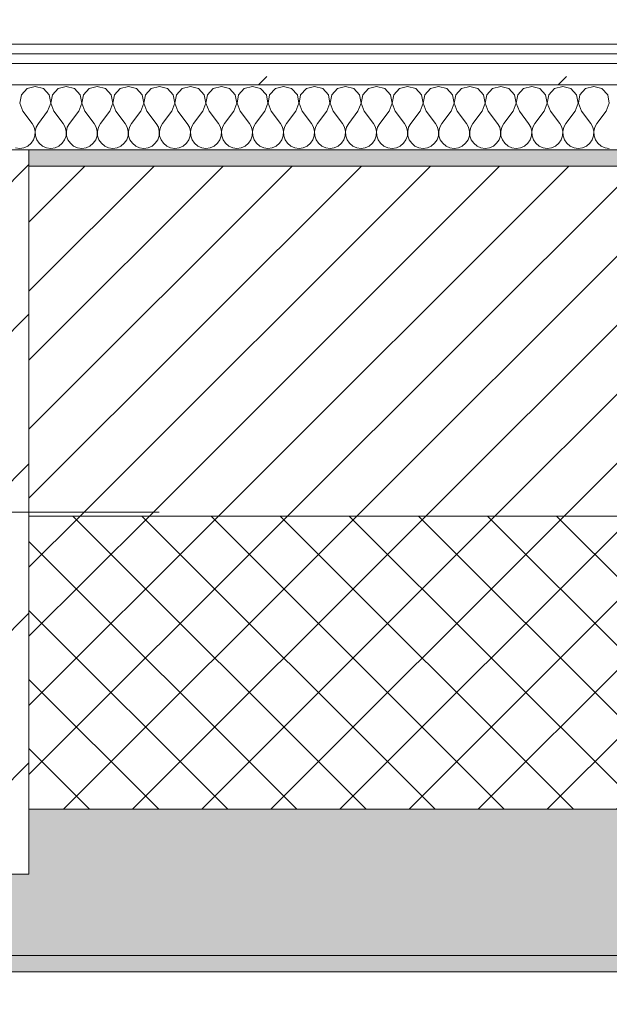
# Model space of a CAD drawing. Header units: millimetres. Extents: x -30280 to 19093, y -18706 to 4378.
# Tile 40 of 206: x -21524 to -21162, y -1719 to -1114. Entities that reach past the tile are written whole.
import ezdxf

# ---------------------------------------------------------------- set-up
doc = ezdxf.new("R2010")
doc.units = ezdxf.units.MM
doc.header["$MEASUREMENT"] = 0
doc.linetypes.add('Wipeout_Contour', pattern=[1000, 0, -1000])
for name, color, linetype in [('10_ESTR_Pilars', 7, 'Continuous'), ('12_FAÇ_Façana', 7, 'Continuous'), ('Nuevo_08_E_Envans secs', 7, 'Continuous')]:
    doc.layers.add(name, color=color, linetype=linetype)
for name, color, linetype, lineweight in [('10_ESTR_Pilars_Pluma_Nº__20', 1, 'Continuous', 5), ('10_ESTR_Pilars_Pluma_Nº__28', 7, 'Continuous', 20), ('10_ESTR_Pilars_Pluma_Nº__42', 8, 'Continuous', 25), ('12_FAÇ_Façana_Pluma_Nº__2', 8, 'Continuous', 5), ('12_FAÇ_Façana_Pluma_Nº__7', 7, 'Continuous', 5), ('Nuevo_08_E_Envans secs_Pluma_Nº__1', 7, 'Continuous', 5)]:
    doc.layers.add(name, color=color, linetype=linetype, lineweight=lineweight)
for name, color, linetype, lineweight, true_color in [('12_FAÇ_Façana_Pluma_Nº__102', 7, 'Continuous', 5, 0xcccccc), ('12_FAÇ_Façana_Pluma_Nº__174', 7, 'Continuous', 13, 0xe4ad2c), ('12_FAÇ_Façana_Pluma_Nº__176', 7, 'Continuous', 15, 0x93a0c6), ('Nuevo_08_E_Envans secs_Pluma_Nº__102', 7, 'Continuous', 5, 0xcccccc), ('Nuevo_08_E_Envans secs_Pluma_Nº__171', 171, 'Continuous', 13, 0xaaaaff), ('Nuevo_08_E_Envans secs_Pluma_Nº__177', 7, 'Continuous', 15, 0xf7e046)]:
    doc.layers.add(name, color=color, linetype=linetype, lineweight=lineweight, true_color=true_color)
pattern_1 = [(45, (0, 0), (-183.8478, 183.8478), [195, -65]), (45, (7e-14, 183.85), (-183.8478, 183.8478), [195, -65])]

# ---------------------------------------------------------------- blocks, each defined once
blk = doc.blocks.new('Muro_14_1', base_point=(-24166.43, -1193.98))
at = {"layer": '12_FAÇ_Façana_Pluma_Nº__102', "linetype": 'Continuous', "lineweight": 0, "true_color": 0xe5e5e5}
for points in [[(-21871.11, -1598.98), (-24166.43, -1598.98), (-24166.43, -1688.98), (-20233.93, -1688.98), (-20233.93, -1598.98), (-21518.13, -1598.98), (-21518.13, -1638.98), (-21871.11, -1638.98)], [(-24166.43, -1698.98), (-20233.93, -1698.98), (-20233.93, -1688.98), (-24166.43, -1688.98)]]:
    blk.add_hatch(color=254, dxfattribs=at).paths.add_polyline_path(points)
at = {"layer": '12_FAÇ_Façana_Pluma_Nº__174', "linetype": 'Continuous', "lineweight": 13, "true_color": 0xe4ad2c}
h = blk.add_hatch(dxfattribs=at)
h.set_pattern_fill('SATE_Aislamiento_0001', color=42, style=0, pattern_type=2)
h.set_pattern_definition([(45, (0, 0), (-21.213203, 21.213203), []), (135, (0, 0), (21.213203, 21.213203), [])])
h.paths.add_polyline_path([(-21518.13, -1598.98), (-20233.93, -1598.98), (-20233.93, -1418.98), (-21518.13, -1418.98)])
at = {"layer": '12_FAÇ_Façana_Pluma_Nº__176', "linetype": 'Continuous', "lineweight": 0, "true_color": 0x495063}
blk.add_hatch(color=251, dxfattribs=at).paths.add_polyline_path([(-21518.13, -1193.97), (-21518.13, -1203.98), (-20233.93, -1203.98), (-20233.93, -1193.98)])
at = {"layer": '12_FAÇ_Façana_Pluma_Nº__2', "linetype": 'Continuous', "lineweight": 5}
h = blk.add_hatch(dxfattribs=at)
h.set_pattern_fill('Ceramic_0001', color=8, style=0, pattern_type=2)
h.set_pattern_definition([(45, (0, 0), (-21.213203, 21.213203), [])])
h.paths.add_polyline_path([(-21518.13, -1418.98), (-20233.93, -1418.98), (-20233.93, -1203.98), (-21518.13, -1203.98)])
at = {"layer": '12_FAÇ_Façana_Pluma_Nº__7', "color": 7, "linetype": 'Continuous', "lineweight": 5}
for p, q in [((-20233.93, -1203.98), (-21518.13, -1203.98)), ((-21518.13, -1418.98), (-20233.93, -1418.98)), ((-21518.13, -1598.98), (-20233.93, -1598.98)), ((-24166.43, -1688.98), (-20233.93, -1688.98))]:
    blk.add_line(p, q, dxfattribs=at)
at = {"layer": '12_FAÇ_Façana_Pluma_Nº__7', "color": 7, "linetype": 'Continuous', "lineweight": 5, "flags": 128}
for points in [[(-20233.93, -1193.98), (-21518.13, -1193.98)], [(-24166.43, -1698.98), (-20233.93, -1698.98)]]:
    blk.add_lwpolyline(points, dxfattribs=at)
blk = doc.blocks.new('*X424')
at = {"layer": 'Nuevo_08_E_Envans secs_Pluma_Nº__102', "color": 254, "linetype": 'Continuous', "lineweight": 5, "true_color": 0xcccccc}
for p, q in [((-21514.29, -1154.93), (-21519.29, -1156.35)), ((-21509.28, -1156.35), (-21514.29, -1154.93)), ((-21495.24, -1154.93), (-21500.25, -1156.35)), ((-21490.23, -1156.35), (-21495.24, -1154.93)), ((-21476.19, -1154.93), (-21481.2, -1156.35)), ((-21471.18, -1156.35), (-21476.19, -1154.93)), ((-21457.14, -1154.93), (-21462.15, -1156.35)), ((-21452.14, -1156.35), (-21457.14, -1154.93)), ((-21438.1, -1154.93), (-21443.1, -1156.35)), ((-21433.09, -1156.35), (-21438.1, -1154.93)), ((-21419.05, -1154.93), (-21424.05, -1156.35)), ((-21414.04, -1156.35), (-21419.05, -1154.93)), ((-21400, -1154.93), (-21405.01, -1156.35)), ((-21394.99, -1156.35), (-21400, -1154.93)), ((-21380.95, -1154.93), (-21385.96, -1156.35)), ((-21375.95, -1156.35), (-21380.95, -1154.93)), ((-21361.9, -1154.93), (-21366.91, -1156.35)), ((-21356.9, -1156.35), (-21361.9, -1154.93)), ((-21342.86, -1154.93), (-21347.86, -1156.35)), ((-21337.85, -1156.35), (-21342.86, -1154.93)), ((-21323.81, -1154.93), (-21328.82, -1156.35)), ((-21318.8, -1156.35), (-21323.81, -1154.93)), ((-21304.76, -1154.93), (-21309.77, -1156.35)), ((-21299.75, -1156.35), (-21304.76, -1154.93)), ((-21285.71, -1154.93), (-21290.72, -1156.35)), ((-21280.71, -1156.35), (-21285.71, -1154.93)), ((-21266.67, -1154.93), (-21271.67, -1156.35)), ((-21261.66, -1156.35), (-21266.67, -1154.93)), ((-21247.62, -1154.93), (-21252.63, -1156.35)), ((-21242.61, -1156.35), (-21247.62, -1154.93)), ((-21228.57, -1154.93), (-21233.58, -1156.35)), ((-21223.56, -1156.35), (-21228.57, -1154.93)), ((-21209.52, -1154.93), (-21214.53, -1156.35)), ((-21204.52, -1156.35), (-21209.52, -1154.93)), ((-21190.48, -1154.93), (-21195.48, -1156.35)), ((-21185.47, -1156.35), (-21190.48, -1154.93)), ((-21171.43, -1154.93), (-21176.44, -1156.35)), ((-21166.42, -1156.35), (-21171.43, -1154.93)), ((-21522.8, -1160.19), (-21523.77, -1165.31)), ((-21519.29, -1156.35), (-21522.8, -1160.19)), ((-21505.77, -1160.19), (-21509.28, -1156.35)), ((-21504.8, -1165.31), (-21505.77, -1160.19)), ((-21503.76, -1160.19), (-21504.72, -1165.31)), ((-21500.25, -1156.35), (-21503.76, -1160.19)), ((-21486.72, -1160.19), (-21490.23, -1156.35)), ((-21485.75, -1165.31), (-21486.72, -1160.19)), ((-21484.71, -1160.19), (-21485.68, -1165.31)), ((-21481.2, -1156.35), (-21484.71, -1160.19)), ((-21467.67, -1160.19), (-21471.18, -1156.35)), ((-21466.71, -1165.31), (-21467.67, -1160.19)), ((-21465.66, -1160.19), (-21466.63, -1165.31)), ((-21462.15, -1156.35), (-21465.66, -1160.19)), ((-21448.62, -1160.19), (-21452.14, -1156.35)), ((-21447.66, -1165.31), (-21448.62, -1160.19)), ((-21446.61, -1160.19), (-21447.58, -1165.31)), ((-21443.1, -1156.35), (-21446.61, -1160.19)), ((-21429.58, -1160.19), (-21433.09, -1156.35)), ((-21428.61, -1165.31), (-21429.58, -1160.19)), ((-21427.57, -1160.19), (-21428.53, -1165.31)), ((-21424.05, -1156.35), (-21427.57, -1160.19)), ((-21410.53, -1160.19), (-21414.04, -1156.35)), ((-21409.56, -1165.31), (-21410.53, -1160.19)), ((-21408.52, -1160.19), (-21409.49, -1165.31)), ((-21405.01, -1156.35), (-21408.52, -1160.19)), ((-21391.48, -1160.19), (-21394.99, -1156.35)), ((-21390.51, -1165.31), (-21391.48, -1160.19)), ((-21389.47, -1160.19), (-21390.44, -1165.31)), ((-21385.96, -1156.35), (-21389.47, -1160.19)), ((-21372.43, -1160.19), (-21375.95, -1156.35)), ((-21371.47, -1165.31), (-21372.43, -1160.19)), ((-21370.42, -1160.19), (-21371.39, -1165.31)), ((-21366.91, -1156.35), (-21370.42, -1160.19)), ((-21353.39, -1160.19), (-21356.9, -1156.35)), ((-21352.42, -1165.31), (-21353.39, -1160.19)), ((-21351.38, -1160.19), (-21352.34, -1165.31)), ((-21347.86, -1156.35), (-21351.38, -1160.19)), ((-21334.34, -1160.19), (-21337.85, -1156.35)), ((-21333.37, -1165.31), (-21334.34, -1160.19)), ((-21332.33, -1160.19), (-21333.29, -1165.31)), ((-21328.82, -1156.35), (-21332.33, -1160.19)), ((-21315.29, -1160.19), (-21318.8, -1156.35)), ((-21314.32, -1165.31), (-21315.29, -1160.19)), ((-21313.28, -1160.19), (-21314.25, -1165.31)), ((-21309.77, -1156.35), (-21313.28, -1160.19)), ((-21296.24, -1160.19), (-21299.75, -1156.35)), ((-21295.28, -1165.31), (-21296.24, -1160.19)), ((-21294.23, -1160.19), (-21295.2, -1165.31)), ((-21290.72, -1156.35), (-21294.23, -1160.19)), ((-21277.2, -1160.19), (-21280.71, -1156.35)), ((-21276.23, -1165.31), (-21277.2, -1160.19)), ((-21275.19, -1160.19), (-21276.15, -1165.31)), ((-21271.67, -1156.35), (-21275.19, -1160.19)), ((-21258.15, -1160.19), (-21261.66, -1156.35)), ((-21257.18, -1165.31), (-21258.15, -1160.19)), ((-21256.14, -1160.19), (-21257.1, -1165.31)), ((-21252.63, -1156.35), (-21256.14, -1160.19)), ((-21239.1, -1160.19), (-21242.61, -1156.35)), ((-21238.13, -1165.31), (-21239.1, -1160.19)), ((-21237.09, -1160.19), (-21238.06, -1165.31)), ((-21233.58, -1156.35), (-21237.09, -1160.19)), ((-21220.05, -1160.19), (-21223.56, -1156.35)), ((-21219.09, -1165.31), (-21220.05, -1160.19)), ((-21218.04, -1160.19), (-21219.01, -1165.31)), ((-21214.53, -1156.35), (-21218.04, -1160.19)), ((-21201.01, -1160.19), (-21204.52, -1156.35)), ((-21200.04, -1165.31), (-21201.01, -1160.19)), ((-21198.99, -1160.19), (-21199.96, -1165.31)), ((-21195.48, -1156.35), (-21198.99, -1160.19)), ((-21181.96, -1160.19), (-21185.47, -1156.35)), ((-21180.99, -1165.31), (-21181.96, -1160.19)), ((-21179.95, -1160.19), (-21180.91, -1165.31)), ((-21176.44, -1156.35), (-21179.95, -1160.19)), ((-21162.91, -1160.19), (-21166.42, -1156.35)), ((-21161.94, -1165.31), (-21162.91, -1160.19)), ((-21523.77, -1165.31), (-21521.9, -1170.17)), ((-21506.67, -1170.17), (-21504.8, -1165.31)), ((-21504.72, -1165.31), (-21502.86, -1170.17)), ((-21487.62, -1170.17), (-21485.75, -1165.31)), ((-21485.68, -1165.31), (-21483.81, -1170.17)), ((-21468.57, -1170.17), (-21466.71, -1165.31)), ((-21466.63, -1165.31), (-21464.76, -1170.17)), ((-21449.52, -1170.17), (-21447.66, -1165.31)), ((-21447.58, -1165.31), (-21445.71, -1170.17)), ((-21430.48, -1170.17), (-21428.61, -1165.31)), ((-21428.53, -1165.31), (-21426.67, -1170.17)), ((-21411.43, -1170.17), (-21409.56, -1165.31)), ((-21409.49, -1165.31), (-21407.62, -1170.17)), ((-21392.38, -1170.17), (-21390.51, -1165.31)), ((-21390.44, -1165.31), (-21388.57, -1170.17)), ((-21373.33, -1170.17), (-21371.47, -1165.31)), ((-21371.39, -1165.31), (-21369.52, -1170.17)), ((-21354.29, -1170.17), (-21352.42, -1165.31)), ((-21352.34, -1165.31), (-21350.48, -1170.17)), ((-21335.24, -1170.17), (-21333.37, -1165.31)), ((-21333.29, -1165.31), (-21331.43, -1170.17)), ((-21316.19, -1170.17), (-21314.32, -1165.31)), ((-21314.25, -1165.31), (-21312.38, -1170.17)), ((-21297.14, -1170.17), (-21295.28, -1165.31)), ((-21295.2, -1165.31), (-21293.33, -1170.17)), ((-21278.1, -1170.17), (-21276.23, -1165.31)), ((-21276.15, -1165.31), (-21274.29, -1170.17)), ((-21259.05, -1170.17), (-21257.18, -1165.31)), ((-21257.1, -1165.31), (-21255.24, -1170.17)), ((-21240, -1170.17), (-21238.13, -1165.31)), ((-21238.06, -1165.31), (-21236.19, -1170.17)), ((-21220.95, -1170.17), (-21219.09, -1165.31)), ((-21219.01, -1165.31), (-21217.14, -1170.17)), ((-21201.9, -1170.17), (-21200.04, -1165.31)), ((-21199.96, -1165.31), (-21198.1, -1170.17)), ((-21182.86, -1170.17), (-21180.99, -1165.31)), ((-21180.91, -1165.31), (-21179.05, -1170.17)), ((-21163.81, -1170.17), (-21161.94, -1165.31)), ((-21521.9, -1170.17), (-21516.19, -1177.79)), ((-21506.67, -1170.17), (-21512.38, -1177.79)), ((-21502.86, -1170.17), (-21497.14, -1177.79)), ((-21487.62, -1170.17), (-21493.33, -1177.79)), ((-21483.81, -1170.17), (-21478.1, -1177.79)), ((-21468.57, -1170.17), (-21474.29, -1177.79)), ((-21464.76, -1170.17), (-21459.05, -1177.79)), ((-21449.52, -1170.17), (-21455.24, -1177.79)), ((-21445.71, -1170.17), (-21440, -1177.79)), ((-21430.48, -1170.17), (-21436.19, -1177.79)), ((-21426.67, -1170.17), (-21420.95, -1177.79)), ((-21411.43, -1170.17), (-21417.14, -1177.79)), ((-21407.62, -1170.17), (-21401.9, -1177.79)), ((-21392.38, -1170.17), (-21398.1, -1177.79)), ((-21388.57, -1170.17), (-21382.86, -1177.79)), ((-21373.33, -1170.17), (-21379.05, -1177.79)), ((-21369.52, -1170.17), (-21363.81, -1177.79)), ((-21354.29, -1170.17), (-21360, -1177.79)), ((-21350.48, -1170.17), (-21344.76, -1177.79)), ((-21335.24, -1170.17), (-21340.95, -1177.79)), ((-21331.43, -1170.17), (-21325.71, -1177.79)), ((-21316.19, -1170.17), (-21321.9, -1177.79)), ((-21312.38, -1170.17), (-21306.67, -1177.79)), ((-21297.14, -1170.17), (-21302.86, -1177.79)), ((-21293.33, -1170.17), (-21287.62, -1177.79)), ((-21278.1, -1170.17), (-21283.81, -1177.79)), ((-21274.29, -1170.17), (-21268.57, -1177.79)), ((-21259.05, -1170.17), (-21264.76, -1177.79)), ((-21255.24, -1170.17), (-21249.52, -1177.79)), ((-21240, -1170.17), (-21245.71, -1177.79)), ((-21236.19, -1170.17), (-21230.48, -1177.79)), ((-21220.95, -1170.17), (-21226.67, -1177.79)), ((-21217.14, -1170.17), (-21211.43, -1177.79)), ((-21201.9, -1170.17), (-21207.62, -1177.79)), ((-21198.1, -1170.17), (-21192.38, -1177.79)), ((-21182.86, -1170.17), (-21188.57, -1177.79)), ((-21179.05, -1170.17), (-21173.33, -1177.79)), ((-21163.81, -1170.17), (-21169.52, -1177.79)), ((-21514.92, -1180.08), (-21516.19, -1177.79)), ((-21512.38, -1177.79), (-21513.65, -1180.08)), ((-21495.87, -1180.08), (-21497.14, -1177.79)), ((-21493.33, -1177.79), (-21494.6, -1180.08)), ((-21476.82, -1180.08), (-21478.1, -1177.79)), ((-21474.29, -1177.79), (-21475.56, -1180.08)), ((-21457.78, -1180.08), (-21459.05, -1177.79)), ((-21455.24, -1177.79), (-21456.51, -1180.08)), ((-21438.73, -1180.08), (-21440, -1177.79)), ((-21436.19, -1177.79), (-21437.46, -1180.08)), ((-21419.68, -1180.08), (-21420.95, -1177.79)), ((-21417.14, -1177.79), (-21418.41, -1180.08)), ((-21400.63, -1180.08), (-21401.9, -1177.79)), ((-21398.1, -1177.79), (-21399.37, -1180.08)), ((-21381.59, -1180.08), (-21382.86, -1177.79)), ((-21379.05, -1177.79), (-21380.32, -1180.08)), ((-21362.54, -1180.08), (-21363.81, -1177.79)), ((-21360, -1177.79), (-21361.27, -1180.08)), ((-21343.49, -1180.08), (-21344.76, -1177.79)), ((-21340.95, -1177.79), (-21342.22, -1180.08)), ((-21324.44, -1180.08), (-21325.71, -1177.79)), ((-21321.9, -1177.79), (-21323.18, -1180.08)), ((-21305.4, -1180.08), (-21306.67, -1177.79)), ((-21302.86, -1177.79), (-21304.13, -1180.08)), ((-21286.35, -1180.08), (-21287.62, -1177.79)), ((-21283.81, -1177.79), (-21285.08, -1180.08)), ((-21267.3, -1180.08), (-21268.57, -1177.79)), ((-21264.76, -1177.79), (-21266.03, -1180.08)), ((-21248.25, -1180.08), (-21249.52, -1177.79)), ((-21245.71, -1177.79), (-21246.99, -1180.08)), ((-21229.2, -1180.08), (-21230.48, -1177.79)), ((-21226.67, -1177.79), (-21227.94, -1180.08)), ((-21210.16, -1180.08), (-21211.43, -1177.79)), ((-21207.62, -1177.79), (-21208.89, -1180.08)), ((-21191.11, -1180.08), (-21192.38, -1177.79)), ((-21188.57, -1177.79), (-21189.84, -1180.08)), ((-21172.06, -1180.08), (-21173.33, -1177.79)), ((-21169.52, -1177.79), (-21170.8, -1180.08)), ((-21515.29, -1187.76), (-21514.45, -1185.27)), ((-21514.32, -1182.64), (-21514.92, -1180.08)), ((-21514.45, -1185.27), (-21514.32, -1182.64)), ((-21513.65, -1180.08), (-21514.25, -1182.64)), ((-21514.25, -1182.64), (-21514.12, -1185.27)), ((-21514.12, -1185.27), (-21513.28, -1187.76)), ((-21496.24, -1187.76), (-21495.4, -1185.27)), ((-21495.28, -1182.64), (-21495.87, -1180.08)), ((-21495.4, -1185.27), (-21495.28, -1182.64)), ((-21494.6, -1180.08), (-21495.2, -1182.64)), ((-21495.2, -1182.64), (-21495.07, -1185.27)), ((-21495.07, -1185.27), (-21494.23, -1187.76)), ((-21477.2, -1187.76), (-21476.36, -1185.27)), ((-21476.23, -1182.64), (-21476.82, -1180.08)), ((-21476.36, -1185.27), (-21476.23, -1182.64)), ((-21475.56, -1180.08), (-21476.15, -1182.64)), ((-21476.15, -1182.64), (-21476.02, -1185.27)), ((-21476.02, -1185.27), (-21475.19, -1187.76)), ((-21458.15, -1187.76), (-21457.31, -1185.27)), ((-21457.18, -1182.64), (-21457.78, -1180.08)), ((-21457.31, -1185.27), (-21457.18, -1182.64)), ((-21456.51, -1180.08), (-21457.1, -1182.64)), ((-21457.1, -1182.64), (-21456.98, -1185.27)), ((-21456.98, -1185.27), (-21456.14, -1187.76)), ((-21439.1, -1187.76), (-21438.26, -1185.27)), ((-21438.13, -1182.64), (-21438.73, -1180.08)), ((-21438.26, -1185.27), (-21438.13, -1182.64)), ((-21437.46, -1180.08), (-21438.06, -1182.64)), ((-21438.06, -1182.64), (-21437.93, -1185.27)), ((-21437.93, -1185.27), (-21437.09, -1187.76)), ((-21420.05, -1187.76), (-21419.21, -1185.27)), ((-21419.09, -1182.64), (-21419.68, -1180.08)), ((-21419.21, -1185.27), (-21419.09, -1182.64)), ((-21418.41, -1180.08), (-21419.01, -1182.64)), ((-21419.01, -1182.64), (-21418.88, -1185.27)), ((-21418.88, -1185.27), (-21418.04, -1187.76)), ((-21401.01, -1187.76), (-21400.17, -1185.27)), ((-21400.04, -1182.64), (-21400.63, -1180.08)), ((-21400.17, -1185.27), (-21400.04, -1182.64)), ((-21399.37, -1180.08), (-21399.96, -1182.64)), ((-21399.96, -1182.64), (-21399.83, -1185.27)), ((-21399.83, -1185.27), (-21398.99, -1187.76)), ((-21381.96, -1187.76), (-21381.12, -1185.27)), ((-21380.99, -1182.64), (-21381.59, -1180.08)), ((-21381.12, -1185.27), (-21380.99, -1182.64)), ((-21380.32, -1180.08), (-21380.91, -1182.64)), ((-21380.91, -1182.64), (-21380.79, -1185.27)), ((-21380.79, -1185.27), (-21379.95, -1187.76)), ((-21362.91, -1187.76), (-21362.07, -1185.27)), ((-21361.94, -1182.64), (-21362.54, -1180.08)), ((-21362.07, -1185.27), (-21361.94, -1182.64)), ((-21361.27, -1180.08), (-21361.87, -1182.64)), ((-21361.87, -1182.64), (-21361.74, -1185.27)), ((-21361.74, -1185.27), (-21360.9, -1187.76)), ((-21343.86, -1187.76), (-21343.02, -1185.27)), ((-21342.9, -1182.64), (-21343.49, -1180.08)), ((-21343.02, -1185.27), (-21342.9, -1182.64)), ((-21342.22, -1180.08), (-21342.82, -1182.64)), ((-21342.82, -1182.64), (-21342.69, -1185.27)), ((-21342.69, -1185.27), (-21341.85, -1187.76)), ((-21324.81, -1187.76), (-21323.98, -1185.27)), ((-21323.85, -1182.64), (-21324.44, -1180.08)), ((-21323.98, -1185.27), (-21323.85, -1182.64)), ((-21323.18, -1180.08), (-21323.77, -1182.64)), ((-21323.77, -1182.64), (-21323.64, -1185.27)), ((-21323.64, -1185.27), (-21322.8, -1187.76)), ((-21305.77, -1187.76), (-21304.93, -1185.27)), ((-21304.8, -1182.64), (-21305.4, -1180.08)), ((-21304.93, -1185.27), (-21304.8, -1182.64)), ((-21304.13, -1180.08), (-21304.72, -1182.64)), ((-21304.72, -1182.64), (-21304.6, -1185.27)), ((-21304.6, -1185.27), (-21303.76, -1187.76)), ((-21286.72, -1187.76), (-21285.88, -1185.27)), ((-21285.75, -1182.64), (-21286.35, -1180.08)), ((-21285.88, -1185.27), (-21285.75, -1182.64)), ((-21285.08, -1180.08), (-21285.68, -1182.64)), ((-21285.68, -1182.64), (-21285.55, -1185.27)), ((-21285.55, -1185.27), (-21284.71, -1187.76)), ((-21267.67, -1187.76), (-21266.83, -1185.27)), ((-21266.71, -1182.64), (-21267.3, -1180.08)), ((-21266.83, -1185.27), (-21266.71, -1182.64)), ((-21266.03, -1180.08), (-21266.63, -1182.64)), ((-21266.63, -1182.64), (-21266.5, -1185.27)), ((-21266.5, -1185.27), (-21265.66, -1187.76)), ((-21248.62, -1187.76), (-21247.78, -1185.27)), ((-21247.66, -1182.64), (-21248.25, -1180.08)), ((-21247.78, -1185.27), (-21247.66, -1182.64)), ((-21246.99, -1180.08), (-21247.58, -1182.64)), ((-21247.58, -1182.64), (-21247.45, -1185.27)), ((-21247.45, -1185.27), (-21246.61, -1187.76)), ((-21229.58, -1187.76), (-21228.74, -1185.27)), ((-21228.61, -1182.64), (-21229.2, -1180.08)), ((-21228.74, -1185.27), (-21228.61, -1182.64)), ((-21227.94, -1180.08), (-21228.53, -1182.64)), ((-21228.53, -1182.64), (-21228.41, -1185.27)), ((-21228.41, -1185.27), (-21227.57, -1187.76)), ((-21210.53, -1187.76), (-21209.69, -1185.27)), ((-21209.56, -1182.64), (-21210.16, -1180.08)), ((-21209.69, -1185.27), (-21209.56, -1182.64)), ((-21208.89, -1180.08), (-21209.49, -1182.64)), ((-21209.49, -1182.64), (-21209.36, -1185.27)), ((-21209.36, -1185.27), (-21208.52, -1187.76)), ((-21191.48, -1187.76), (-21190.64, -1185.27)), ((-21190.51, -1182.64), (-21191.11, -1180.08)), ((-21190.64, -1185.27), (-21190.51, -1182.64)), ((-21189.84, -1180.08), (-21190.44, -1182.64)), ((-21190.44, -1182.64), (-21190.31, -1185.27)), ((-21190.31, -1185.27), (-21189.47, -1187.76)), ((-21172.43, -1187.76), (-21171.59, -1185.27)), ((-21171.47, -1182.64), (-21172.06, -1180.08)), ((-21171.59, -1185.27), (-21171.47, -1182.64)), ((-21170.8, -1180.08), (-21171.39, -1182.64)), ((-21171.39, -1182.64), (-21171.26, -1185.27)), ((-21171.26, -1185.27), (-21170.42, -1187.76)), ((-21521.21, -1192.66), (-21518.8, -1191.6)), ((-21518.8, -1191.6), (-21516.78, -1189.92)), ((-21516.78, -1189.92), (-21515.29, -1187.76)), ((-21513.28, -1187.76), (-21511.79, -1189.92)), ((-21511.79, -1189.92), (-21509.77, -1191.6)), ((-21509.77, -1191.6), (-21507.36, -1192.66)), ((-21502.16, -1192.66), (-21499.75, -1191.6)), ((-21499.75, -1191.6), (-21497.73, -1189.92)), ((-21497.73, -1189.92), (-21496.24, -1187.76)), ((-21494.23, -1187.76), (-21492.74, -1189.92)), ((-21492.74, -1189.92), (-21490.72, -1191.6)), ((-21490.72, -1191.6), (-21488.32, -1192.66)), ((-21483.11, -1192.66), (-21480.71, -1191.6)), ((-21480.71, -1191.6), (-21478.68, -1189.92)), ((-21478.68, -1189.92), (-21477.2, -1187.76)), ((-21475.19, -1187.76), (-21473.7, -1189.92)), ((-21473.7, -1189.92), (-21471.67, -1191.6)), ((-21471.67, -1191.6), (-21469.27, -1192.66)), ((-21464.06, -1192.66), (-21461.66, -1191.6)), ((-21461.66, -1191.6), (-21459.64, -1189.92)), ((-21459.64, -1189.92), (-21458.15, -1187.76)), ((-21456.14, -1187.76), (-21454.65, -1189.92)), ((-21454.65, -1189.92), (-21452.63, -1191.6)), ((-21452.63, -1191.6), (-21450.22, -1192.66)), ((-21445.02, -1192.66), (-21442.61, -1191.6)), ((-21442.61, -1191.6), (-21440.59, -1189.92)), ((-21440.59, -1189.92), (-21439.1, -1187.76)), ((-21437.09, -1187.76), (-21435.6, -1189.92)), ((-21435.6, -1189.92), (-21433.58, -1191.6)), ((-21433.58, -1191.6), (-21431.17, -1192.66)), ((-21425.97, -1192.66), (-21423.56, -1191.6)), ((-21423.56, -1191.6), (-21421.54, -1189.92)), ((-21421.54, -1189.92), (-21420.05, -1187.76)), ((-21418.04, -1187.76), (-21416.55, -1189.92)), ((-21416.55, -1189.92), (-21414.53, -1191.6)), ((-21414.53, -1191.6), (-21412.13, -1192.66)), ((-21406.92, -1192.66), (-21404.52, -1191.6)), ((-21404.52, -1191.6), (-21402.49, -1189.92)), ((-21402.49, -1189.92), (-21401.01, -1187.76)), ((-21398.99, -1187.76), (-21397.51, -1189.92)), ((-21397.51, -1189.92), (-21395.48, -1191.6)), ((-21395.48, -1191.6), (-21393.08, -1192.66)), ((-21387.87, -1192.66), (-21385.47, -1191.6)), ((-21385.47, -1191.6), (-21383.45, -1189.92)), ((-21383.45, -1189.92), (-21381.96, -1187.76)), ((-21379.95, -1187.76), (-21378.46, -1189.92)), ((-21378.46, -1189.92), (-21376.44, -1191.6)), ((-21376.44, -1191.6), (-21374.03, -1192.66)), ((-21368.83, -1192.66), (-21366.42, -1191.6)), ((-21366.42, -1191.6), (-21364.4, -1189.92)), ((-21364.4, -1189.92), (-21362.91, -1187.76)), ((-21360.9, -1187.76), (-21359.41, -1189.92)), ((-21359.41, -1189.92), (-21357.39, -1191.6)), ((-21357.39, -1191.6), (-21354.98, -1192.66)), ((-21349.78, -1192.66), (-21347.37, -1191.6)), ((-21347.37, -1191.6), (-21345.35, -1189.92)), ((-21345.35, -1189.92), (-21343.86, -1187.76)), ((-21341.85, -1187.76), (-21340.36, -1189.92)), ((-21340.36, -1189.92), (-21338.34, -1191.6)), ((-21338.34, -1191.6), (-21335.94, -1192.66)), ((-21330.73, -1192.66), (-21328.33, -1191.6)), ((-21328.33, -1191.6), (-21326.3, -1189.92)), ((-21326.3, -1189.92), (-21324.81, -1187.76)), ((-21322.8, -1187.76), (-21321.32, -1189.92)), ((-21321.32, -1189.92), (-21319.29, -1191.6)), ((-21319.29, -1191.6), (-21316.89, -1192.66)), ((-21311.68, -1192.66), (-21309.28, -1191.6)), ((-21309.28, -1191.6), (-21307.26, -1189.92)), ((-21307.26, -1189.92), (-21305.77, -1187.76)), ((-21303.76, -1187.76), (-21302.27, -1189.92)), ((-21302.27, -1189.92), (-21300.25, -1191.6)), ((-21300.25, -1191.6), (-21297.84, -1192.66)), ((-21292.64, -1192.66), (-21290.23, -1191.6)), ((-21290.23, -1191.6), (-21288.21, -1189.92)), ((-21288.21, -1189.92), (-21286.72, -1187.76)), ((-21284.71, -1187.76), (-21283.22, -1189.92)), ((-21283.22, -1189.92), (-21281.2, -1191.6)), ((-21281.2, -1191.6), (-21278.79, -1192.66)), ((-21273.59, -1192.66), (-21271.18, -1191.6)), ((-21271.18, -1191.6), (-21269.16, -1189.92)), ((-21269.16, -1189.92), (-21267.67, -1187.76)), ((-21265.66, -1187.76), (-21264.17, -1189.92)), ((-21264.17, -1189.92), (-21262.15, -1191.6)), ((-21262.15, -1191.6), (-21259.75, -1192.66)), ((-21254.54, -1192.66), (-21252.14, -1191.6)), ((-21252.14, -1191.6), (-21250.11, -1189.92)), ((-21250.11, -1189.92), (-21248.62, -1187.76)), ((-21246.61, -1187.76), (-21245.13, -1189.92)), ((-21245.13, -1189.92), (-21243.1, -1191.6)), ((-21243.1, -1191.6), (-21240.7, -1192.66)), ((-21235.49, -1192.66), (-21233.09, -1191.6)), ((-21233.09, -1191.6), (-21231.06, -1189.92)), ((-21231.06, -1189.92), (-21229.58, -1187.76)), ((-21227.57, -1187.76), (-21226.08, -1189.92)), ((-21226.08, -1189.92), (-21224.05, -1191.6)), ((-21224.05, -1191.6), (-21221.65, -1192.66)), ((-21216.45, -1192.66), (-21214.04, -1191.6)), ((-21214.04, -1191.6), (-21212.02, -1189.92)), ((-21212.02, -1189.92), (-21210.53, -1187.76)), ((-21208.52, -1187.76), (-21207.03, -1189.92)), ((-21207.03, -1189.92), (-21205.01, -1191.6)), ((-21205.01, -1191.6), (-21202.6, -1192.66)), ((-21197.4, -1192.66), (-21194.99, -1191.6)), ((-21194.99, -1191.6), (-21192.97, -1189.92)), ((-21192.97, -1189.92), (-21191.48, -1187.76)), ((-21189.47, -1187.76), (-21187.98, -1189.92)), ((-21187.98, -1189.92), (-21185.96, -1191.6)), ((-21185.96, -1191.6), (-21183.55, -1192.66)), ((-21178.35, -1192.66), (-21175.95, -1191.6)), ((-21175.95, -1191.6), (-21173.92, -1189.92)), ((-21173.92, -1189.92), (-21172.43, -1187.76)), ((-21170.42, -1187.76), (-21168.94, -1189.92)), ((-21168.94, -1189.92), (-21166.91, -1191.6)), ((-21166.91, -1191.6), (-21164.51, -1192.66)), ((-21526.41, -1192.66), (-21523.81, -1193.02)), ((-21523.81, -1193.02), (-21521.21, -1192.66)), ((-21507.36, -1192.66), (-21504.76, -1193.02)), ((-21504.76, -1193.02), (-21502.16, -1192.66)), ((-21488.32, -1192.66), (-21485.71, -1193.02)), ((-21485.71, -1193.02), (-21483.11, -1192.66)), ((-21469.27, -1192.66), (-21466.67, -1193.02)), ((-21466.67, -1193.02), (-21464.06, -1192.66)), ((-21450.22, -1192.66), (-21447.62, -1193.02)), ((-21447.62, -1193.02), (-21445.02, -1192.66)), ((-21431.17, -1192.66), (-21428.57, -1193.02)), ((-21428.57, -1193.02), (-21425.97, -1192.66)), ((-21412.13, -1192.66), (-21409.52, -1193.02)), ((-21409.52, -1193.02), (-21406.92, -1192.66)), ((-21393.08, -1192.66), (-21390.48, -1193.02)), ((-21390.48, -1193.02), (-21387.87, -1192.66)), ((-21374.03, -1192.66), (-21371.43, -1193.02)), ((-21371.43, -1193.02), (-21368.83, -1192.66)), ((-21354.98, -1192.66), (-21352.38, -1193.02)), ((-21352.38, -1193.02), (-21349.78, -1192.66)), ((-21335.94, -1192.66), (-21333.33, -1193.02)), ((-21333.33, -1193.02), (-21330.73, -1192.66)), ((-21316.89, -1192.66), (-21314.29, -1193.02)), ((-21314.29, -1193.02), (-21311.68, -1192.66)), ((-21297.84, -1192.66), (-21295.24, -1193.02)), ((-21295.24, -1193.02), (-21292.64, -1192.66)), ((-21278.79, -1192.66), (-21276.19, -1193.02)), ((-21276.19, -1193.02), (-21273.59, -1192.66)), ((-21259.75, -1192.66), (-21257.14, -1193.02)), ((-21257.14, -1193.02), (-21254.54, -1192.66)), ((-21240.7, -1192.66), (-21238.1, -1193.02)), ((-21238.1, -1193.02), (-21235.49, -1192.66)), ((-21221.65, -1192.66), (-21219.05, -1193.02)), ((-21219.05, -1193.02), (-21216.45, -1192.66)), ((-21202.6, -1192.66), (-21200, -1193.02)), ((-21200, -1193.02), (-21197.4, -1192.66)), ((-21183.55, -1192.66), (-21180.95, -1193.02)), ((-21180.95, -1193.02), (-21178.35, -1192.66)), ((-21164.51, -1192.66), (-21161.9, -1193.02))]:
    blk.add_line(p, q, dxfattribs=at)
blk = doc.blocks.new('Muro_115_1', base_point=(-24166.43, -1128.98))
at = {"layer": 'Nuevo_08_E_Envans secs_Pluma_Nº__1', "color": 7, "linetype": 'Continuous', "lineweight": 5, "flags": 128}
blk.add_lwpolyline([(-21518.13, -1193.98), (-20233.93, -1193.98)], dxfattribs=at)
at = {"color": 254, "linetype": 'Wipeout_Contour', "lineweight": 0, "ltscale": 88916.989092}
blk.add_wipeout([(-20233.93, -1128.98), (-24166.43, -1128.98), (-24166.43, -1134.98), (-20233.93, -1134.98)], dxfattribs=at).dxf.layer = 'Nuevo_08_E_Envans secs'
at = {"color": 254, "linetype": 'Wipeout_Contour', "lineweight": 0, "ltscale": 88920.19573}
blk.add_wipeout([(-20233.93, -1140.98), (-24166.43, -1140.98), (-24166.43, -1153.98), (-20233.93, -1153.98)], dxfattribs=at).dxf.layer = 'Nuevo_08_E_Envans secs'
at = {"layer": 'Nuevo_08_E_Envans secs_Pluma_Nº__171', "linetype": 'Continuous', "lineweight": 13, "true_color": 0xaaaaff}
h = blk.add_hatch(dxfattribs=at)
h.set_pattern_fill('Panellat_HPL_0001', color=161, style=0, pattern_type=2)
h.set_pattern_definition(pattern_1)
h.paths.add_polyline_path([(-20233.93, -1128.98), (-24166.43, -1128.98), (-24166.43, -1134.98), (-20233.93, -1134.98)])
at = {"layer": 'Nuevo_08_E_Envans secs_Pluma_Nº__177', "linetype": 'Continuous', "lineweight": 15, "true_color": 0xf7e046}
h = blk.add_hatch(dxfattribs=at)
h.set_pattern_fill('Panellat_HPL_0001', color=53, style=0, pattern_type=2)
h.set_pattern_definition(pattern_1)
h.paths.add_polyline_path([(-20233.93, -1140.98), (-24166.43, -1140.98), (-24166.43, -1153.98), (-20233.93, -1153.98)])
at = {"layer": 'Nuevo_08_E_Envans secs_Pluma_Nº__1', "color": 7, "linetype": 'Continuous', "lineweight": 5}
for p, q in [((-20233.93, -1134.98), (-24166.43, -1134.98)), ((-20233.93, -1140.98), (-24166.43, -1140.98)), ((-20233.93, -1153.98), (-24166.43, -1153.98))]:
    blk.add_line(p, q, dxfattribs=at)
at = {"layer": 'Nuevo_08_E_Envans secs_Pluma_Nº__1', "color": 7, "linetype": 'Continuous', "lineweight": 5, "flags": 128}
blk.add_lwpolyline([(-20233.93, -1128.98), (-24166.43, -1128.98)], dxfattribs=at)
at = {"layer": 'Nuevo_08_E_Envans secs', "color": 7, "lineweight": 20}
blk.add_blockref('*X424', (0, 0), dxfattribs=at)
blk = doc.blocks.new('Pilar_1_1', base_point=(-21694.62, -1416.48))
at = {"color": 254, "linetype": 'Wipeout_Contour', "lineweight": 0, "ltscale": 86967.798109}
blk.add_wipeout([(-21871.11, -1638.98), (-21518.13, -1638.98), (-21518.13, -1193.97), (-21871.11, -1193.97)], dxfattribs=at).dxf.layer = '10_ESTR_Pilars'
at = {"layer": '10_ESTR_Pilars_Pluma_Nº__42', "linetype": 'Continuous', "lineweight": 25}
h = blk.add_hatch(dxfattribs=at)
h.set_pattern_fill('00_GCT_trama_45º_e1_400__05', color=8, style=0, pattern_type=2)
h.set_pattern_definition([(45, (0, 0), (-45.96194, 45.96194), [])])
h.paths.add_polyline_path([(-21871.11, -1638.98), (-21518.13, -1638.98), (-21518.13, -1193.97), (-21871.11, -1193.97)])
at = {"layer": '10_ESTR_Pilars_Pluma_Nº__20', "color": 1, "linetype": 'Continuous', "lineweight": 5}
for p, q in [((-21694.62, -1336.48), (-21694.62, -1113.97)), ((-21774.62, -1416.48), (-21951.11, -1416.48)), ((-21614.62, -1416.48), (-21438.13, -1416.48)), ((-21694.62, -1496.48), (-21694.62, -1718.98))]:
    blk.add_line(p, q, dxfattribs=at)
blk.add_point((-21694.62, -1416.48), dxfattribs=at)
at = {"layer": '10_ESTR_Pilars_Pluma_Nº__28', "color": 7, "linetype": 'Continuous', "lineweight": 20, "flags": 128}
blk.add_lwpolyline([(-21871.11, -1638.98), (-21518.13, -1638.98), (-21518.13, -1193.97), (-21871.11, -1193.97)], close=True, dxfattribs=at)

msp = doc.modelspace()

# ---------------------------------------------------------------- block references
at = {"layer": '12_FAÇ_Façana', "color": 7, "lineweight": 20}
msp.add_blockref('Muro_14_1', (-24166.43, -1193.98), dxfattribs=at)

# ---------------------------------------------------------------- next in the draw order: block references
at = {"layer": 'Nuevo_08_E_Envans secs', "color": 7, "lineweight": 20}
msp.add_blockref('Muro_115_1', (-24166.43, -1128.98), dxfattribs=at)

# ---------------------------------------------------------------- next in the draw order: block references
at = {"layer": '10_ESTR_Pilars', "color": 7, "lineweight": 20}
msp.add_blockref('Pilar_1_1', (-21694.62, -1416.48), dxfattribs=at)

doc.saveas('drawing.dxf')
